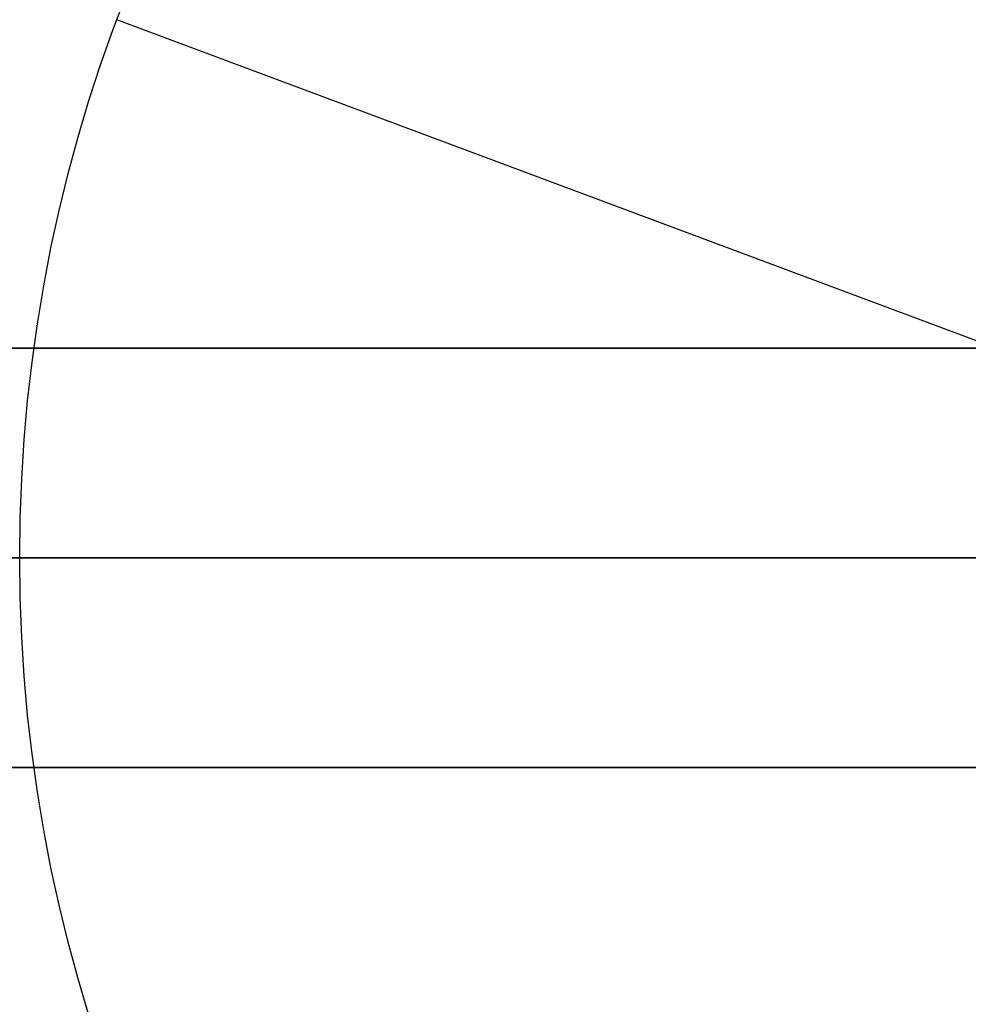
# Model space of a CAD drawing. Extents: x -3378 to 3007, y -425 to 173.
# Tile 123 of 256: x -1881 to -1874, y 71 to 78. Entities that reach past the tile are written whole.
import ezdxf

# ---------------------------------------------------------------- set-up
doc = ezdxf.new("R2010")
doc.units = 0
doc.layers.add('PREDEFINITO', color=7, linetype='CONTINUOUS')

msp = doc.modelspace()

# ---------------------------------------------------------------- linework, layer by layer
at = {"layer": 'PREDEFINITO'}
for p, q in [((-1880.0295, 77.8508, 3175), (-1880.0295, 77.8508, 3171)), ((-1873.0038, 75.2259, 3171), (-1880.0295, 77.8508, 3171)), ((-1880.0295, 77.8508, 1235), (-1880.0295, 77.8508, 1239)), ((-1873.0038, 75.2259, 1239), (-1880.0295, 77.8508, 1239)), ((-1869.7252, 75.501, 2348.5415), (-1884.65, 75.501, 2348.5415)), ((-1869.7252, 75.501, 2572.0831), (-1884.65, 75.501, 2572.0831)), ((-1869.7252, 75.501, 2795.6246), (-1884.65, 75.501, 2795.6246)), ((-1884.65, 75.501, 2125), (-1869.7252, 75.501, 2125)), ((-1884.65, 75.501, 3019.1661), (-1869.7252, 75.501, 3019.1661)), ((-1873.2252, 74.001, 3155), (-1884.7252, 74.001, 3155)), ((-1880.7252, 74.001, 3175), (-1884.7252, 74.001, 3175)), ((-1873.2252, 74.001, 1255), (-1884.7252, 74.001, 1255)), ((-1884.7252, 74.001, 1255), (-1854.7252, 74.001, 1255)), ((-1884.7252, 74.001, 3155), (-1854.7252, 74.001, 3155)), ((-1884.7252, 74.001, 2123.5), (-1869.7252, 74.001, 2123.5)), ((-1884.7252, 74.001, 2126.5), (-1869.7252, 74.001, 2126.5)), ((-1869.7252, 74.001, 2347.0415), (-1884.7252, 74.001, 2347.0415)), ((-1869.7252, 74.001, 2350.0415), (-1884.7252, 74.001, 2350.0415)), ((-1869.7252, 74.001, 2570.5831), (-1884.7252, 74.001, 2570.5831)), ((-1869.7252, 74.001, 2573.5831), (-1884.7252, 74.001, 2573.5831)), ((-1869.7252, 74.001, 2797.1246), (-1884.7252, 74.001, 2797.1246)), ((-1869.7252, 74.001, 2794.1246), (-1884.7252, 74.001, 2794.1246)), ((-1884.7252, 74.001, 3020.6661), (-1869.7252, 74.001, 3020.6661)), ((-1884.7252, 74.001, 3017.6661), (-1869.7252, 74.001, 3017.6661)), ((-1884.65, 72.501, 2125), (-1869.7252, 72.501, 2125)), ((-1884.65, 72.501, 3019.1661), (-1869.7252, 72.501, 3019.1661)), ((-1869.7252, 72.501, 2348.5415), (-1884.65, 72.501, 2348.5415)), ((-1869.7252, 72.501, 2572.0831), (-1884.65, 72.501, 2572.0831)), ((-1869.7252, 72.501, 2795.6246), (-1884.65, 72.501, 2795.6246))]:
    msp.add_line(p, q, dxfattribs=at)
at = {"layer": 'PREDEFINITO', "extrusion": (1.51582e-14, 1.51582e-14, -1)}
for centre in [(1869.7252, 74.001, -3155), (1869.7252, 74.001, -3175), (1869.7252, 74.001, -3165)]:
    msp.add_circle(centre, 15, dxfattribs=at)
at = {"layer": 'PREDEFINITO', "extrusion": (-1.51582e-14, -1.51582e-14, -1)}
for centre in [(1869.7252, 74.001, -1255), (1869.7252, 74.001, -1235), (1869.7252, 74.001, -1245)]:
    msp.add_circle(centre, 15, dxfattribs=at)
at = {"layer": 'PREDEFINITO'}
for centre, radius in [((-1869.7252, 74.001, 1255), 15), ((-1869.7252, 74.001, 3155), 15), ((-1869.7252, 74.001, 2205), 15), ((-1869.7252, 74.001, 3175), 11), ((-1869.7252, 74.001, 3171), 11), ((-1869.7252, 74.001, 3173), 11), ((-1869.7252, 74.001, 1235), 11), ((-1869.7252, 74.001, 1239), 11), ((-1869.7252, 74.001, 1237), 11)]:
    msp.add_circle(centre, radius, dxfattribs=at)

doc.saveas('drawing.dxf')
